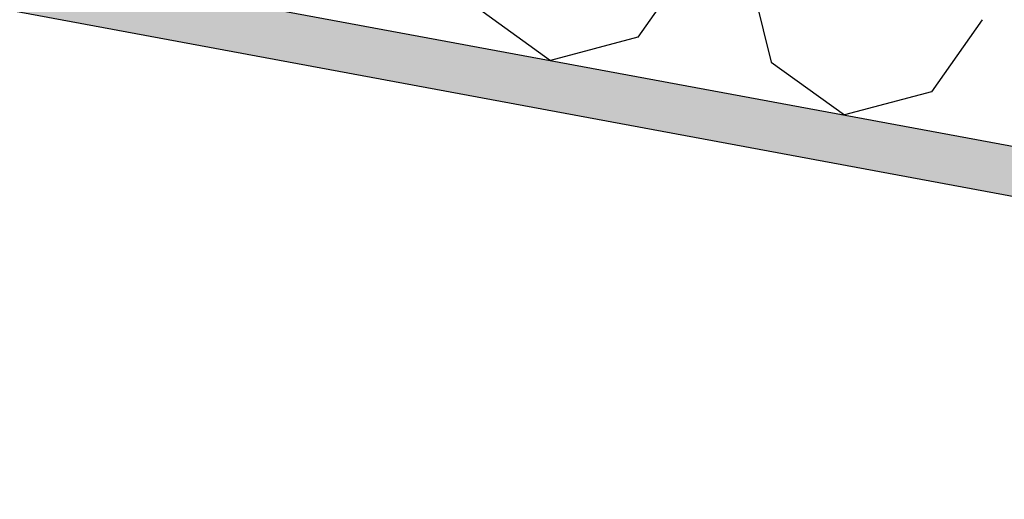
# Model space of a CAD drawing. Header units: millimetres. Extents: x -74465 to -41950, y 1470 to 14690.
# Tile 50 of 132: x -63227 to -62727, y 10681 to 10925. Entities that reach past the tile are written whole.
import ezdxf

# ---------------------------------------------------------------- set-up
doc = ezdxf.new("R2010")
doc.units = ezdxf.units.MM
doc.header["$LTSCALE"] = 0.5
doc.header["$MEASUREMENT"] = 0
doc.linetypes.add('PLINE', pattern=[0])
for name, color, linetype in [('26-- Yttertak (Skravur)(Nye konstruksjoner)', 7, 'Continuous'), ('26-- Yttertak(Nye konstruksjoner)', 7, 'Continuous'), ('261- Primærkonstruksjon (tak) (Skravur)(Nye konstruksjoner)', 7, 'Continuous'), ('261- Primærkonstruksjon (tak)(Nye konstruksjoner)', 7, 'Continuous')]:
    doc.layers.add(name, color=color, linetype=linetype)

# ---------------------------------------------------------------- blocks, each defined once
blk = doc.blocks.new('*X4')
at = {"layer": '26-- Yttertak (Skravur)(Nye konstruksjoner)', "linetype": 'PLINE'}
for p, q in [((-62887.27, 10952.54), (-62912.86, 10915.95)), ((-62855.92, 10946.73), (-62845.14, 10903.4)), ((-62994.36, 10931.06), (-62957.19, 10904.22)), ((-62738.06, 10924.89), (-62763.65, 10888.3)), ((-62912.86, 10915.95), (-62957.19, 10904.22)), ((-62845.14, 10903.4), (-62807.97, 10876.57)), ((-62763.65, 10888.3), (-62807.97, 10876.57))]:
    blk.add_line(p, q, dxfattribs=at)

msp = doc.modelspace()

# ---------------------------------------------------------------- hatches: boundary and pattern name
at = {"layer": '261- Primærkonstruksjon (tak) (Skravur)(Nye konstruksjoner)', "linetype": 'Continuous'}
h = msp.add_hatch(dxfattribs=at)
h.set_pattern_fill('Prikker_tett', color=256, style=0, pattern_type=2)
h.set_pattern_definition([(0, (0, 0), (0, 43.30127), [0, -25]), (0, (12.5, 21.65), (0, 43.30127), [0, -25])])
h.paths.add_polyline_path([(-61126.57, 10564.94), (-67556.57, 11756.67), (-67556.57, 11731.24), (-61126.57, 10539.51)])

# ---------------------------------------------------------------- linework, layer by layer
at = {"layer": '261- Primærkonstruksjon (tak)(Nye konstruksjoner)', "linetype": 'PLINE'}
for p, q in [((-67576.57, 11760.37), (-61126.57, 10564.94)), ((-67576.57, 11734.95), (-61901.57, 10683.15))]:
    msp.add_line(p, q, dxfattribs=at)

# ---------------------------------------------------------------- block references
at = {"layer": '26-- Yttertak(Nye konstruksjoner)'}
msp.add_blockref('*X4', (0, 0), dxfattribs=at)

doc.saveas('drawing.dxf')
